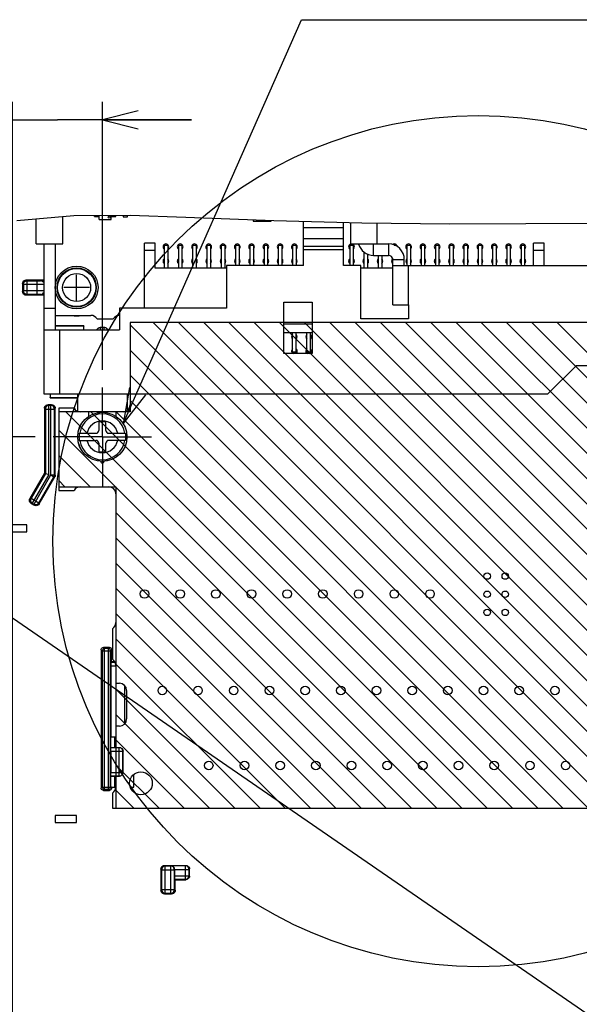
# Model space of a CAD drawing. Extents: x 30 to 410, y 34 to 287.
# Tile 60 of 66: x 266 to 298, y 197 to 252. Entities that reach past the tile are written whole.
import ezdxf

# ---------------------------------------------------------------- set-up
doc = ezdxf.new("R2010")
doc.units = 0
doc.header["$LTSCALE"] = 23.1
doc.linetypes.add('CENTER', pattern=[0.6, 0.375, -0.075, 0.075, -0.075])
doc.layers.get('0').update_dxf_attribs({"linetype": 'CONTINUOUS'})
for name, color, linetype in [('ALL_AXIS', 7, 'CONTINUOUS'), ('ALL_CURVE', 7, 'CONTINUOUS'), ('ALL_DIM', 7, 'CONTINUOUS'), ('ALL_FEATURES', 7, 'CONTINUOUS'), ('ALL_NOTE', 7, 'CONTINUOUS')]:
    doc.layers.add(name, color=color, linetype=linetype)
doc.dimstyles.get("Standard").update_dxf_attribs({"dimtxt": 2.5, "dimasz": 2.5, "dimexe": 1.25, "dimexo": 0.625, "dimtad": 1, "dimcen": 2.5, "dimazin": 3, "dimtfac": 1, "dimtmove": 0, "dimatfit": 3})

# ---------------------------------------------------------------- blocks, each defined once
blk = doc.blocks.new('_OPEN')
at = {"color": 0, "linetype": 'BYBLOCK'}
for p, q in [((0, 0), (-1, 0.25)), ((-1, -0.25), (0, 0)), ((-1, 0), (0, 0))]:
    blk.add_line(p, q, dxfattribs=at)
blk = doc.blocks.new('_DOT')
at = {"color": 0, "linetype": 'BYBLOCK'}
blk.add_line((-0.25, 0), (-1, 0), dxfattribs=at)
at = {"color": 0, "linetype": 'BYBLOCK', "const_width": 0.25}
blk.add_lwpolyline([(-0.125, 0, 1), (0.125, 0, 1)], format="xyb", close=True, dxfattribs=at)
blk = doc.blocks.new('*D27')
at = {"layer": 'ALL_DIM', "color": 2, "linetype": 'CONTINUOUS'}
for p, q in [((242.085, 187.554), (242.085, 199.679)), ((242.085, 199.679), (242.085, 183.856)), ((276.689, 187.554), (241.085, 187.554)), ((279.413, 186.108), (276.689, 187.554)), ((281.855, 186.108), (279.413, 186.108)), ((242.085, 179.907), (242.085, 183.856)), ((277.246, 180.157), (241.085, 180.157)), ((242.085, 180.157), (242.085, 179.907)), ((280.023, 179.188), (277.246, 180.157)), ((283.236, 179.188), (280.023, 179.188))]:
    blk.add_line(p, q, dxfattribs=at)
at = {"layer": 'ALL_DIM', "color": 2, "linetype": 'CONTINUOUS', "xscale": 2, "yscale": 2, "zscale": 2}
for name, p, rotation in [('_OPEN', (242.085, 187.554), 270), ('_DOT', (242.085, 180.157), 90)]:
    blk.add_blockref(name, p, dxfattribs=dict(at, rotation=rotation))
blk = doc.blocks.new('*D28')
at = {"layer": 'ALL_DIM', "color": 2, "linetype": 'CONTINUOUS'}
for p, q in [((266.085, 173.74), (266.085, 247.094)), ((271.125, 232.1), (271.125, 247.094)), ((266.085, 246.094), (252.865, 246.094)), ((252.865, 246.094), (268.605, 246.094)), ((276.125, 246.094), (268.605, 246.094)), ((271.125, 246.094), (276.125, 246.094))]:
    blk.add_line(p, q, dxfattribs=at)
at = {"layer": 'ALL_DIM', "color": 2, "linetype": 'CONTINUOUS', "xscale": 2, "yscale": 2, "zscale": 2}
blk.add_blockref('_OPEN', (266.085, 246.094), dxfattribs=at)
at = {"layer": 'ALL_DIM', "color": 2, "linetype": 'CONTINUOUS', "xscale": 2, "yscale": 2, "zscale": 2, "rotation": 180}
blk.add_blockref('_OPEN', (271.125, 246.094), dxfattribs=at)
blk = doc.blocks.new('*D29')
at = {"layer": 'ALL_DIM', "color": 2, "linetype": 'CONTINUOUS'}
for p, q in [((267.365, 228.34), (235.085, 228.34)), ((236.085, 228.34), (236.085, 198.94)), ((236.085, 169.54), (236.085, 198.94)), ((261.885, 169.54), (235.085, 169.54))]:
    blk.add_line(p, q, dxfattribs=at)
at = {"layer": 'ALL_DIM', "color": 2, "linetype": 'CONTINUOUS', "xscale": 2, "yscale": 2, "zscale": 2}
for p, rotation in [((236.085, 228.34), 90), ((236.085, 169.54), 270)]:
    blk.add_blockref('_OPEN', p, dxfattribs=dict(at, rotation=rotation))
blk = doc.blocks.new('*D30')
at = {"layer": 'ALL_DIM', "color": 2, "linetype": 'CONTINUOUS'}
for p, q in [((248.085, 186.012), (248.085, 200.349)), ((248.085, 200.349), (248.085, 182.576)), ((274.855, 186.012), (247.085, 186.012)), ((248.085, 178.89), (248.085, 182.576)), ((260.575, 179.14), (247.085, 179.14)), ((248.085, 179.14), (248.085, 178.89))]:
    blk.add_line(p, q, dxfattribs=at)
at = {"layer": 'ALL_DIM', "color": 2, "linetype": 'CONTINUOUS', "xscale": 2, "yscale": 2, "zscale": 2}
for name, p, rotation in [('_OPEN', (248.085, 186.012), 270), ('_DOT', (248.085, 179.14), 90)]:
    blk.add_blockref(name, p, dxfattribs=dict(at, rotation=rotation))

msp = doc.modelspace()

# ---------------------------------------------------------------- linework, layer by layer
at = {"color": 7, "linetype": 'CONTINUOUS'}
for p, q in [((266.328, 240.45), (269.528, 240.743)), ((269.528, 240.743), (272.675, 240.757)), ((272.285, 240.756), (272.285, 240.66)), ((272.285, 240.66), (272.525, 240.66)), ((272.525, 240.66), (272.525, 240.757)), ((272.675, 240.757), (275.808, 240.64)), ((275.808, 240.64), (280.728, 240.453)), ((279.577, 240.496), (279.577, 240.416)), ((279.577, 240.416), (280.593, 240.416)), ((280.593, 240.416), (280.593, 240.458)), ((280.728, 240.453), (285.669, 240.32)), ((285.669, 240.32), (290.595, 240.261)), ((290.595, 240.261), (300.1, 240.303)), ((272.685, 234.74), (272.685, 229.74)), ((310.885, 234.74), (272.685, 234.74)), ((268.685, 229.74), (268.685, 225.54)), ((272.685, 229.74), (268.685, 229.74)), ((268.685, 225.54), (271.885, 225.54)), ((271.885, 225.54), (271.885, 207.54)), ((271.885, 207.54), (313.085, 207.54))]:
    msp.add_line(p, q, dxfattribs=at)
at = {"color": 2, "linetype": 'CONTINUOUS'}
for p, q in [((272.685, 234.614), (299.76, 207.54)), ((273.974, 234.74), (301.174, 207.54)), ((275.388, 234.74), (302.588, 207.54)), ((276.802, 234.74), (304.002, 207.54)), ((278.217, 234.74), (305.417, 207.54)), ((279.631, 234.74), (306.831, 207.54)), ((281.045, 234.74), (308.245, 207.54)), ((282.459, 234.74), (309.659, 207.54)), ((283.874, 234.74), (311.074, 207.54)), ((285.288, 234.74), (312.488, 207.54)), ((286.702, 234.74), (313.085, 208.356)), ((288.116, 234.74), (313.085, 209.77)), ((289.53, 234.74), (313.085, 211.185)), ((290.945, 234.74), (313.085, 212.599)), ((292.359, 234.74), (313.085, 214.013)), ((293.773, 234.74), (313.085, 215.427)), ((295.187, 234.74), (313.085, 216.842)), ((296.601, 234.74), (313.085, 218.256)), ((272.685, 233.2), (298.346, 207.54)), ((272.685, 231.786), (296.931, 207.54)), ((272.685, 230.371), (295.517, 207.54)), ((269.075, 229.74), (291.275, 207.54)), ((270.489, 229.74), (292.689, 207.54)), ((271.903, 229.74), (294.103, 207.54)), ((268.685, 228.715), (271.86, 225.54)), ((268.685, 227.3), (270.446, 225.54)), ((268.685, 225.886), (269.032, 225.54)), ((271.885, 225.515), (289.86, 207.54)), ((271.885, 224.1), (288.446, 207.54)), ((271.885, 222.686), (287.032, 207.54)), ((271.885, 221.272), (285.618, 207.54)), ((271.885, 219.858), (284.203, 207.54)), ((271.885, 218.444), (282.789, 207.54)), ((271.885, 217.029), (281.375, 207.54)), ((271.885, 215.615), (279.961, 207.54)), ((271.885, 214.201), (278.547, 207.54)), ((271.885, 212.787), (277.132, 207.54)), ((271.885, 211.372), (275.718, 207.54)), ((271.885, 209.958), (274.304, 207.54)), ((271.885, 208.544), (272.89, 207.54))]:
    msp.add_line(p, q, dxfattribs=at)
msp.add_circle((292.188, 222.5), 23.833, dxfattribs=at)
at = {"layer": 'ALL_AXIS', "color": 7, "linetype": 'CONTINUOUS'}
for p, q in [((268.485, 235.14), (270.485, 235.14)), ((270.832, 234.94), (271.739, 234.94)), ((272.685, 230.74), (272.685, 230.14)), ((268.685, 229.94), (268.685, 225.34)), ((269.539, 229.94), (268.685, 229.94)), ((270.365, 229.74), (269.885, 229.74)), ((270.365, 229.471), (270.365, 229.74)), ((271.885, 229.74), (271.885, 229.471)), ((272.285, 229.74), (271.885, 229.74)), ((269.885, 225.54), (271.485, 225.54)), ((268.685, 225.34), (269.539, 225.34)), ((271.885, 225.14), (271.885, 217.94)), ((271.685, 217.593), (271.685, 215.886)), ((271.885, 215.54), (271.885, 214.54)), ((271.885, 214.54), (272.085, 214.54)), ((272.485, 214.14), (272.485, 212.54)), ((271.885, 212.14), (271.885, 210.94)), ((272.085, 212.14), (271.885, 212.14)), ((271.885, 209.34), (271.885, 208.74)), ((271.685, 208.393), (271.685, 207.54)), ((271.685, 207.54), (299.285, 207.54))]:
    msp.add_line(p, q, dxfattribs=at)
at = {"layer": 'ALL_AXIS', "color": 7, "linetype": 'CENTER'}
for q in [(271.125, 231.1), (268.365, 228.34), (271.125, 225.58), (273.885, 228.34)]:
    msp.add_line((271.125, 228.34), q, dxfattribs=at)
at = {"layer": 'ALL_AXIS', "color": 7, "linetype": 'CONTINUOUS'}
for centre, radius in [((269.685, 236.7), 1.2), ((269.685, 236.7), 1.1), ((292.685, 220.54), 0.18), ((293.701, 220.54), 0.18), ((273.485, 219.54), 0.24), ((275.485, 219.54), 0.24), ((277.485, 219.54), 0.24), ((279.485, 219.54), 0.24), ((281.485, 219.54), 0.24), ((283.485, 219.54), 0.24), ((285.485, 219.54), 0.24), ((287.485, 219.54), 0.24), ((289.485, 219.54), 0.24), ((292.685, 219.524), 0.18), ((293.701, 219.524), 0.18), ((292.685, 218.508), 0.18), ((293.701, 218.508), 0.18), ((274.485, 214.14), 0.24), ((276.485, 214.14), 0.24), ((278.485, 214.14), 0.24), ((280.485, 214.14), 0.24), ((282.485, 214.14), 0.24), ((284.485, 214.14), 0.24), ((286.485, 214.14), 0.24), ((288.485, 214.14), 0.24), ((290.485, 214.14), 0.24), ((292.485, 214.14), 0.24), ((294.485, 214.14), 0.24), ((296.485, 214.14), 0.24), ((277.085, 209.94), 0.24), ((279.085, 209.94), 0.24), ((281.085, 209.94), 0.24), ((283.085, 209.94), 0.24), ((285.085, 209.94), 0.24), ((287.085, 209.94), 0.24), ((289.085, 209.94), 0.24), ((291.085, 209.94), 0.24), ((293.085, 209.94), 0.24), ((295.085, 209.94), 0.24), ((297.085, 209.94), 0.24), ((273.285, 208.94), 0.64)]:
    msp.add_circle(centre, radius, dxfattribs=at)
at = {"layer": 'ALL_AXIS', "color": 9, "linetype": 'CONTINUOUS'}
for radius in [1.07, 0.784]:
    msp.add_circle((269.685, 236.7), radius, dxfattribs=at)
at = {"layer": 'ALL_AXIS', "color": 7, "linetype": 'CONTINUOUS'}
for centre, radius, start, end in [((274.685, 238.98), 0.16, 309.0003, 230.9997), ((275.485, 238.98), 0.16, 309.0003, 230.9997), ((276.285, 238.98), 0.16, 309.0003, 230.9997), ((277.085, 238.98), 0.16, 309.0003, 230.9997), ((277.885, 238.98), 0.16, 309.0003, 230.9997), ((278.685, 238.98), 0.16, 309.0003, 230.9997), ((279.485, 238.98), 0.16, 309.0003, 230.9997), ((280.285, 238.98), 0.16, 309.0003, 230.9997), ((281.085, 238.98), 0.16, 309.0003, 230.9997), ((281.885, 238.98), 0.16, 309.0003, 230.9997), ((285.085, 238.98), 0.16, 108, 230.9997), ((285.085, 238.98), 0.16, 309.0003, 72), ((287.485, 238.98), 0.16, 4.6074, 126.7616), ((288.285, 238.98), 0.16, 309.0003, 230.9997), ((289.085, 238.98), 0.16, 309.0003, 230.9997), ((289.885, 238.98), 0.16, 309.0003, 230.9997), ((290.685, 238.98), 0.16, 309.0003, 230.9997), ((291.485, 238.98), 0.16, 309.0003, 230.9997), ((292.285, 238.98), 0.16, 309.0003, 230.9997), ((293.085, 238.98), 0.16, 309.0003, 230.9997), ((293.885, 238.98), 0.16, 309.0003, 230.9997), ((294.685, 238.98), 0.16, 309.0003, 230.9997), ((274.685, 238.18), 0.16, 129.0003, 230.9997), ((274.685, 238.18), 0.16, 309.0003, 50.9997), ((275.485, 238.18), 0.16, 129.0003, 230.9997), ((275.485, 238.18), 0.16, 309.0003, 50.9997), ((276.285, 238.18), 0.16, 129.0003, 230.9997), ((276.285, 238.18), 0.16, 309.0003, 50.9997), ((277.085, 238.18), 0.16, 129.0003, 230.9997), ((277.085, 238.18), 0.16, 309.0003, 50.9997), ((277.885, 238.18), 0.16, 129.0003, 230.9997), ((277.885, 238.18), 0.16, 309.0003, 50.9997), ((278.685, 238.18), 0.16, 129.0003, 230.9997), ((278.685, 238.18), 0.16, 309.0003, 50.9997), ((279.485, 238.18), 0.16, 129.0003, 230.9997), ((279.485, 238.18), 0.16, 309.0003, 50.9997), ((280.285, 238.18), 0.16, 129.0003, 230.9997), ((280.285, 238.18), 0.16, 309.0003, 50.9997), ((281.085, 238.18), 0.16, 129.0003, 230.9997), ((281.085, 238.18), 0.16, 309.0003, 50.9997), ((281.885, 238.18), 0.16, 129.0003, 230.9997), ((281.885, 238.18), 0.16, 309.0003, 50.9997), ((285.085, 238.18), 0.16, 129.0003, 230.9997), ((285.085, 238.18), 0.16, 309.0003, 50.9997), ((285.885, 238.18), 0.16, 129.0003, 230.9997), ((285.885, 238.18), 0.16, 309.0003, 50.9997), ((286.685, 238.18), 0.16, 129.0003, 230.9997), ((286.685, 238.18), 0.16, 309.0003, 50.9997), ((287.485, 238.18), 0.16, 129.0003, 230.9997), ((288.285, 238.18), 0.16, 129.0003, 230.9997), ((288.285, 238.18), 0.16, 309.0003, 50.9997), ((289.085, 238.18), 0.16, 129.0003, 230.9997), ((289.085, 238.18), 0.16, 309.0003, 50.9997), ((289.885, 238.18), 0.16, 129.0003, 230.9997), ((289.885, 238.18), 0.16, 309.0003, 50.9997), ((290.685, 238.18), 0.16, 129.0003, 230.9997), ((290.685, 238.18), 0.16, 309.0003, 50.9997), ((291.485, 238.18), 0.16, 129.0003, 230.9997), ((291.485, 238.18), 0.16, 309.0003, 50.9997), ((292.285, 238.18), 0.16, 129.0003, 230.9997), ((292.285, 238.18), 0.16, 309.0003, 50.9997), ((293.085, 238.18), 0.16, 129.0003, 230.9997), ((293.085, 238.18), 0.16, 309.0003, 50.9997), ((293.885, 238.18), 0.16, 129.0003, 230.9997), ((293.885, 238.18), 0.16, 309.0003, 50.9997), ((294.685, 238.18), 0.16, 129.0003, 230.9997), ((294.685, 238.18), 0.16, 309.0003, 50.9997), ((270.485, 234.74), 0.4, 30, 90), ((272.085, 234.74), 0.4, 90, 150), ((281.885, 233.94), 0.16, 128.8371, 231.1629), ((281.885, 233.94), 0.16, 308.8371, 51.1629), ((282.685, 233.94), 0.16, 128.8371, 231.1629), ((282.685, 233.94), 0.16, 308.8371, 51.1629), ((281.885, 233.14), 0.16, 128.8371, 242.5735), ((281.885, 233.14), 0.16, 297.4265, 51.1629), ((282.685, 233.14), 0.16, 128.8371, 242.5735), ((282.685, 233.14), 0.16, 297.4265, 51.1629), ((269.885, 230.14), 0.4, 210, 270), ((272.285, 230.14), 0.4, 270, 0), ((271.125, 226.94), 0.08, 157.5, 22.5), ((269.885, 225.14), 0.4, 90, 150), ((271.485, 225.14), 0.4, 360, 90), ((271.485, 217.94), 0.4, 300, 0), ((271.485, 215.54), 0.4, 360, 60), ((272.085, 214.14), 0.4, 360, 90), ((272.085, 212.54), 0.4, 270, 0), ((271.485, 208.74), 0.4, 300, 0)]:
    msp.add_arc(centre, radius, start, end, dxfattribs=at)
at = {"layer": 'ALL_CURVE', "color": 40, "linetype": 'CONTINUOUS'}
for p, q in [((269.685, 235.98), (269.685, 237.42)), ((270.405, 236.7), (268.965, 236.7))]:
    msp.add_line(p, q, dxfattribs=at)
at = {"layer": 'ALL_CURVE', "color": 4, "linetype": 'CONTINUOUS'}
msp.add_circle((271.505, 240.64), 0.06, dxfattribs=at)
at = {"layer": 'ALL_FEATURES', "color": 7, "linetype": 'CONTINUOUS'}
for p, q in [((267.425, 239.14), (267.425, 240.551)), ((268.905, 239.14), (268.905, 240.686)), ((270.685, 240.68), (270.685, 240.748)), ((270.685, 240.68), (270.945, 240.68)), ((270.821, 240.68), (270.821, 240.749)), ((270.945, 240.52), (270.945, 240.749)), ((270.945, 240.52), (271.625, 240.52)), ((271.625, 240.52), (271.625, 240.753)), ((271.625, 240.68), (271.885, 240.68)), ((271.749, 240.68), (271.749, 240.753)), ((271.885, 240.68), (271.885, 240.754)), ((285.025, 240.338), (285.025, 239.14)), ((286.505, 240.31), (286.505, 239.14)), ((267.425, 239.14), (268.905, 239.14)), ((268.485, 239.14), (268.485, 234.34)), ((273.485, 235.54), (273.485, 239.18)), ((274.085, 239.18), (273.485, 239.18)), ((274.085, 238.78), (273.485, 238.78)), ((274.085, 237.78), (274.085, 239.18)), ((274.585, 239.08), (274.585, 237.78)), ((274.585, 239.08), (274.785, 239.08)), ((274.785, 239.08), (274.785, 237.78)), ((275.385, 239.08), (275.385, 237.78)), ((275.385, 239.08), (275.585, 239.08)), ((275.585, 239.08), (275.585, 237.78)), ((276.185, 239.08), (276.185, 237.78)), ((276.185, 239.08), (276.385, 239.08)), ((276.385, 239.08), (276.385, 237.78)), ((276.985, 239.08), (276.985, 237.78)), ((276.985, 239.08), (277.185, 239.08)), ((277.185, 239.08), (277.185, 237.78)), ((277.785, 239.08), (277.785, 237.78)), ((277.785, 239.08), (277.985, 239.08)), ((277.985, 239.08), (277.985, 237.78)), ((278.585, 239.08), (278.585, 237.94)), ((278.585, 239.08), (278.785, 239.08)), ((278.785, 239.08), (278.785, 237.94)), ((279.385, 239.08), (279.385, 237.94)), ((279.385, 239.08), (279.585, 239.08)), ((279.585, 239.08), (279.585, 237.94)), ((280.185, 239.08), (280.185, 237.94)), ((280.185, 239.08), (280.385, 239.08)), ((280.385, 239.08), (280.385, 237.94)), ((280.985, 239.08), (280.985, 237.94)), ((280.985, 239.08), (281.185, 239.08)), ((281.185, 239.08), (281.185, 237.94)), ((281.785, 239.08), (281.785, 237.94)), ((281.785, 239.08), (281.985, 239.08)), ((281.985, 239.08), (281.985, 237.94)), ((284.985, 239.08), (284.985, 237.94)), ((284.985, 239.08), (285.185, 239.08)), ((285.025, 239.14), (287.165, 239.14)), ((285.185, 239.08), (285.185, 237.94)), ((287.47, 239.08), (287.585, 239.08)), ((287.585, 239.08), (287.585, 239.028)), ((288.185, 239.08), (288.185, 237.94)), ((288.185, 239.08), (288.385, 239.08)), ((288.385, 239.08), (288.385, 237.94)), ((288.985, 239.08), (288.985, 237.94)), ((288.985, 239.08), (289.185, 239.08)), ((289.185, 239.08), (289.185, 237.94)), ((289.785, 239.08), (289.785, 237.94)), ((289.785, 239.08), (289.985, 239.08)), ((289.985, 239.08), (289.985, 237.94)), ((290.585, 239.08), (290.585, 237.94)), ((290.585, 239.08), (290.785, 239.08)), ((290.785, 239.08), (290.785, 237.94)), ((291.385, 239.08), (291.385, 237.94)), ((291.385, 239.08), (291.585, 239.08)), ((291.585, 239.08), (291.585, 237.94)), ((292.185, 239.08), (292.185, 237.94)), ((292.185, 239.08), (292.385, 239.08)), ((292.385, 239.08), (292.385, 237.94)), ((292.985, 239.08), (292.985, 237.94)), ((292.985, 239.08), (293.185, 239.08)), ((293.185, 239.08), (293.185, 237.94)), ((293.785, 239.08), (293.785, 237.94)), ((293.785, 239.08), (293.985, 239.08)), ((293.985, 239.08), (293.985, 237.94)), ((294.585, 239.08), (294.585, 237.94)), ((294.585, 239.08), (294.785, 239.08)), ((294.785, 239.08), (294.785, 237.94)), ((295.285, 237.94), (295.285, 239.18)), ((295.885, 239.18), (295.285, 239.18)), ((295.885, 238.78), (295.285, 238.78)), ((295.885, 237.94), (295.885, 239.18)), ((285.785, 238.686), (285.785, 237.78)), ((285.985, 238.572), (285.985, 237.78)), ((286.585, 238.5), (286.585, 237.78)), ((286.785, 238.5), (286.785, 237.78)), ((287.385, 238.353), (287.385, 237.78)), ((288.045, 237.94), (288.045, 238.26)), ((278.085, 237.78), (274.085, 237.78)), ((287.405, 237.78), (285.605, 237.78)), ((266.857, 237.128), (267.845, 237.128)), ((266.657, 236.928), (266.657, 236.472)), ((267.845, 236.272), (266.857, 236.272)), ((267.845, 235.54), (268.485, 235.54)), ((270.095, 234.549), (268.485, 234.549)), ((270.085, 234.54), (268.485, 234.54)), ((270.095, 234.549), (270.085, 234.54)), ((270.085, 234.34), (270.085, 234.54)), ((270.095, 234.34), (270.095, 234.549)), ((271.237, 234.471), (271.014, 234.471)), ((281.285, 234.66), (282.885, 234.66)), ((281.285, 234.18), (282.885, 234.18)), ((281.785, 233.09), (281.785, 234.18)), ((281.985, 233.09), (281.985, 234.18)), ((282.585, 233.09), (282.585, 234.18)), ((282.785, 233.09), (282.785, 234.18)), ((281.985, 233.09), (281.785, 233.09)), ((282.785, 233.09), (282.585, 233.09)), ((268.196, 230.74), (268.196, 230.53)), ((268.196, 230.53), (268.205, 230.54)), ((268.196, 230.53), (269.725, 230.53)), ((268.205, 230.74), (268.205, 230.54)), ((268.205, 230.54), (269.725, 230.54)), ((269.725, 230.74), (269.725, 229.777)), ((272.525, 229.824), (272.525, 230.74)), ((267.885, 229.94), (267.885, 226.3)), ((268.285, 230.14), (268.085, 230.14)), ((268.485, 226.193), (268.485, 229.94)), ((270.925, 229.18), (270.925, 228.7)), ((271.325, 229.18), (270.925, 229.18)), ((271.325, 228.7), (271.325, 229.18)), ((269.829, 228.54), (270.765, 228.54)), ((271.485, 228.54), (272.422, 228.54)), ((269.829, 228.14), (270.765, 228.14)), ((270.925, 227.98), (270.925, 227.5)), ((271.325, 227.5), (271.325, 227.98)), ((272.422, 228.14), (271.485, 228.14)), ((270.925, 227.5), (271.325, 227.5)), ((267.885, 226.3), (267.066, 224.881)), ((267.585, 224.581), (268.459, 226.093)), ((267.885, 226.3), (268.131, 226.235)), ((267.139, 224.608), (267.312, 224.508)), ((266.885, 223.42), (265.685, 223.42)), ((266.885, 223.02), (266.885, 223.42)), ((266.085, 223.02), (266.885, 223.02)), ((271.062, 216.42), (271.062, 208.66)), ((271.527, 216.54), (271.182, 216.54)), ((271.647, 215.74), (271.647, 216.42)), ((271.647, 215.74), (271.623, 215.715)), ((271.832, 215.74), (271.647, 215.74)), ((271.619, 211.54), (271.619, 215.515)), ((271.619, 211.54), (271.605, 211.526)), ((271.605, 210.94), (271.605, 211.526)), ((271.619, 211.54), (271.885, 211.54)), ((271.825, 210.94), (271.825, 211.54)), ((271.591, 210.729), (271.591, 209.55)), ((271.605, 210.94), (271.595, 210.929)), ((271.605, 210.94), (272.085, 210.94)), ((272.285, 209.54), (272.285, 210.74)), ((271.595, 209.35), (271.605, 209.34)), ((271.605, 208.754), (271.605, 209.34)), ((271.605, 209.34), (272.085, 209.34)), ((271.825, 208.712), (271.825, 209.34)), ((272.885, 208.712), (272.885, 209.439)), ((271.182, 208.54), (271.527, 208.54)), ((271.647, 208.712), (271.605, 208.754)), ((271.647, 208.66), (271.647, 208.712)), ((271.647, 208.712), (271.885, 208.712)), ((272.691, 208.712), (272.885, 208.712)), ((268.485, 207.14), (268.485, 206.74)), ((269.685, 207.14), (268.485, 207.14)), ((269.685, 206.74), (269.685, 207.14)), ((268.485, 206.74), (269.685, 206.74)), ((274.405, 204.14), (274.405, 202.94)), ((274.605, 204.34), (275.805, 204.34)), ((275.177, 204.112), (275.177, 203.764)), ((276.005, 203.74), (276.005, 204.14)), ((275.205, 203.54), (275.181, 203.564)), ((275.205, 202.94), (275.205, 203.54)), ((275.205, 203.54), (275.805, 203.54)), ((274.605, 202.74), (275.005, 202.74))]:
    msp.add_line(p, q, dxfattribs=at)
at = {"layer": 'ALL_FEATURES', "color": 3, "linetype": 'CONTINUOUS'}
for p, q in [((282.405, 237.94), (282.405, 240.408)), ((284.645, 237.94), (284.645, 240.348)), ((267.845, 239.14), (267.845, 230.74)), ((286.325, 238.5), (287.165, 238.5)), ((287.405, 235.74), (287.405, 238.26)), ((278.085, 237.94), (278.085, 235.54)), ((282.405, 237.94), (278.085, 237.94)), ((285.605, 237.94), (284.645, 237.94)), ((285.605, 234.94), (285.605, 237.94)), ((287.405, 237.94), (300.005, 237.94)), ((272.085, 235.54), (272.085, 234.34)), ((278.085, 235.54), (272.085, 235.54)), ((281.285, 233), (281.285, 235.88)), ((281.285, 235.88), (282.885, 235.88)), ((282.885, 235.88), (282.885, 233)), ((287.405, 235.74), (288.285, 235.74)), ((288.285, 235.74), (288.285, 234.94)), ((288.285, 234.94), (285.605, 234.94)), ((267.845, 234.34), (272.085, 234.34)), ((282.885, 233), (281.285, 233)), ((296.085, 230.74), (297.685, 232.34)), ((297.685, 232.34), (303.285, 232.34)), ((267.845, 230.74), (296.085, 230.74))]:
    msp.add_line(p, q, dxfattribs=at)
at = {"layer": 'ALL_FEATURES', "color": 9, "linetype": 'CONTINUOUS'}
for p, q in [((282.405, 240.064), (284.645, 240.064)), ((282.405, 239.442), (284.645, 239.442)), ((282.405, 239.01), (284.645, 239.01)), ((282.405, 238.84), (284.645, 238.84)), ((286.325, 238.5), (286.325, 239.14)), ((287.165, 239.14), (287.165, 238.5)), ((288.045, 238.26), (287.405, 238.26)), ((288.285, 235.74), (288.285, 237.94)), ((266.903, 237.082), (266.857, 237.128)), ((266.703, 236.882), (266.657, 236.928)), ((266.703, 236.882), (266.703, 236.517)), ((266.703, 236.882), (267.471, 236.882)), ((266.903, 236.317), (266.903, 237.082)), ((266.903, 237.082), (267.471, 237.082)), ((267.471, 236.317), (267.471, 237.082)), ((267.671, 237.086), (267.687, 237.102)), ((267.687, 237.102), (267.845, 237.102)), ((266.703, 236.517), (266.657, 236.472)), ((267.471, 236.517), (266.703, 236.517)), ((266.903, 236.317), (266.857, 236.272)), ((267.471, 236.317), (266.903, 236.317)), ((267.687, 236.298), (267.671, 236.314)), ((267.845, 236.298), (267.687, 236.298)), ((271.024, 234.461), (271.014, 234.471)), ((271.024, 234.341), (271.024, 234.461)), ((271.227, 234.461), (271.024, 234.461)), ((271.227, 234.461), (271.237, 234.471)), ((271.227, 234.341), (271.227, 234.461)), ((268.725, 234.34), (268.725, 230.74)), ((267.931, 229.894), (267.885, 229.94)), ((268.131, 230.094), (268.085, 230.14)), ((268.131, 226.235), (268.131, 230.094)), ((268.24, 230.094), (268.131, 230.094)), ((268.24, 230.094), (268.285, 230.14)), ((268.24, 226.205), (268.24, 230.094)), ((268.44, 229.894), (268.485, 229.94)), ((267.931, 229.894), (267.931, 226.288)), ((267.931, 229.894), (268.44, 229.894)), ((268.44, 226.205), (268.44, 229.894)), ((267.931, 226.288), (267.128, 224.897)), ((268.131, 226.235), (267.201, 224.624)), ((267.296, 224.57), (268.24, 226.205)), ((267.569, 224.643), (268.413, 226.105)), ((268.24, 226.205), (268.413, 226.105)), ((268.24, 226.205), (268.44, 226.205)), ((268.413, 226.105), (268.459, 226.093)), ((268.44, 226.205), (268.485, 226.193)), ((267.128, 224.897), (267.066, 224.881)), ((267.128, 224.897), (267.569, 224.643)), ((267.201, 224.624), (267.139, 224.608)), ((267.201, 224.624), (267.296, 224.57)), ((267.296, 224.57), (267.312, 224.508)), ((267.569, 224.643), (267.585, 224.581)), ((271.123, 216.359), (271.062, 216.42)), ((271.123, 216.359), (271.123, 208.72)), ((271.123, 216.359), (271.586, 216.359)), ((271.243, 216.479), (271.182, 216.54)), ((271.243, 208.6), (271.243, 216.479)), ((271.466, 216.479), (271.243, 216.479)), ((271.466, 216.479), (271.527, 216.54)), ((271.466, 208.6), (271.466, 216.479)), ((271.586, 216.359), (271.647, 216.42)), ((271.586, 208.72), (271.586, 216.359)), ((271.623, 215.715), (271.842, 215.715)), ((271.619, 215.515), (271.885, 215.515)), ((272.381, 212.273), (272.381, 214.406)), ((271.591, 210.729), (272.275, 210.729)), ((272.075, 210.929), (271.595, 210.929)), ((272.085, 210.94), (272.075, 210.929)), ((272.075, 209.35), (272.075, 210.929)), ((272.285, 210.74), (272.275, 210.729)), ((272.275, 209.55), (272.275, 210.729)), ((271.591, 209.55), (272.275, 209.55)), ((272.275, 209.55), (272.285, 209.54)), ((271.595, 209.35), (272.075, 209.35)), ((272.075, 209.35), (272.085, 209.34)), ((271.123, 208.72), (271.062, 208.66)), ((271.123, 208.72), (271.586, 208.72)), ((271.243, 208.6), (271.182, 208.54)), ((271.243, 208.6), (271.466, 208.6)), ((271.466, 208.6), (271.527, 208.54)), ((271.586, 208.72), (271.647, 208.66)), ((274.448, 204.097), (274.405, 204.14)), ((274.448, 204.097), (274.448, 202.982)), ((274.448, 204.097), (275.163, 204.097)), ((274.648, 204.297), (274.605, 204.34)), ((274.648, 202.782), (274.648, 204.297)), ((274.963, 204.297), (274.648, 204.297)), ((274.963, 204.297), (274.981, 204.315)), ((274.963, 202.782), (274.963, 204.297)), ((275.781, 204.315), (274.981, 204.315)), ((275.163, 204.097), (275.177, 204.112)), ((275.163, 202.982), (275.163, 204.097)), ((275.177, 204.115), (275.981, 204.115)), ((275.781, 204.315), (275.805, 204.34)), ((275.781, 203.564), (275.781, 204.315)), ((275.981, 204.115), (276.005, 204.14)), ((275.981, 203.764), (275.981, 204.115)), ((275.177, 203.764), (275.981, 203.764)), ((275.181, 203.564), (275.781, 203.564)), ((275.781, 203.564), (275.805, 203.54)), ((275.981, 203.764), (276.005, 203.74)), ((274.448, 202.982), (274.405, 202.94)), ((274.448, 202.982), (275.163, 202.982)), ((275.163, 202.982), (275.205, 202.94)), ((274.648, 202.782), (274.605, 202.74)), ((274.648, 202.782), (274.963, 202.782)), ((274.963, 202.782), (275.005, 202.74))]:
    msp.add_line(p, q, dxfattribs=at)
at = {"layer": 'ALL_FEATURES', "color": 7, "linetype": 'CONTINUOUS'}
for points in [[(266.657, 236.928), (266.664, 236.979), (266.684, 237.028), (266.716, 237.069), (266.757, 237.101), (266.806, 237.121), (266.857, 237.128)], [(267.687, 237.102), (267.731, 237.096), (267.769, 237.083), (267.802, 237.063), (267.83, 237.038), (267.845, 237.019)], [(266.857, 236.272), (266.806, 236.278), (266.757, 236.298), (266.716, 236.33), (266.684, 236.372), (266.664, 236.42), (266.657, 236.472)], [(267.845, 236.38), (267.83, 236.361), (267.802, 236.336), (267.769, 236.317), (267.731, 236.303), (267.687, 236.298)], [(270.827, 234.34), (270.84, 234.371), (270.872, 234.412), (270.914, 234.444), (270.962, 234.464), (271.014, 234.471)], [(271.237, 234.471), (271.289, 234.464), (271.337, 234.444), (271.378, 234.412), (271.41, 234.371), (271.423, 234.34)], [(267.885, 229.94), (267.892, 229.991), (267.912, 230.04), (267.944, 230.081), (267.985, 230.113), (268.034, 230.133), (268.085, 230.14)], [(268.285, 230.14), (268.337, 230.133), (268.385, 230.113), (268.427, 230.081), (268.459, 230.04), (268.479, 229.991), (268.485, 229.94)], [(268.485, 226.193), (268.482, 226.158), (268.473, 226.125), (268.459, 226.093)], [(267.139, 224.608), (267.097, 224.639), (267.066, 224.681), (267.046, 224.729), (267.039, 224.781), (267.046, 224.832), (267.066, 224.881)], [(267.585, 224.581), (267.554, 224.539), (267.512, 224.508), (267.464, 224.488), (267.412, 224.481), (267.36, 224.488), (267.312, 224.508)], [(271.062, 216.42), (271.068, 216.457), (271.085, 216.49), (271.112, 216.517), (271.145, 216.534), (271.182, 216.54)], [(271.527, 216.54), (271.564, 216.534), (271.598, 216.517), (271.624, 216.49), (271.641, 216.457), (271.647, 216.42)], [(271.619, 215.515), (271.619, 215.566), (271.62, 215.614), (271.62, 215.655), (271.621, 215.687), (271.622, 215.708), (271.623, 215.715)], [(271.591, 210.729), (271.591, 210.78), (271.592, 210.828), (271.592, 210.869), (271.593, 210.901), (271.594, 210.922), (271.595, 210.929)], [(272.085, 210.94), (272.137, 210.933), (272.185, 210.913), (272.227, 210.881), (272.259, 210.84), (272.279, 210.791), (272.285, 210.74)], [(271.595, 209.35), (271.594, 209.358), (271.593, 209.378), (271.592, 209.41), (271.592, 209.451), (271.591, 209.499), (271.591, 209.55)], [(272.285, 209.54), (272.279, 209.488), (272.259, 209.44), (272.227, 209.398), (272.185, 209.366), (272.137, 209.346), (272.085, 209.34)], [(271.182, 208.54), (271.145, 208.545), (271.112, 208.563), (271.085, 208.589), (271.068, 208.623), (271.062, 208.66)], [(271.647, 208.66), (271.641, 208.623), (271.624, 208.589), (271.598, 208.563), (271.564, 208.545), (271.527, 208.54)], [(274.405, 204.14), (274.412, 204.191), (274.432, 204.24), (274.464, 204.281), (274.505, 204.313), (274.554, 204.333), (274.605, 204.34)], [(275.177, 204.115), (275.173, 204.154), (275.161, 204.193), (275.14, 204.229), (275.111, 204.262), (275.074, 204.289), (275.031, 204.308), (274.981, 204.315)], [(275.805, 204.34), (275.857, 204.333), (275.905, 204.313), (275.947, 204.281), (275.979, 204.24), (275.999, 204.191), (276.005, 204.14)], [(275.181, 203.564), (275.18, 203.572), (275.179, 203.592), (275.178, 203.624), (275.178, 203.665), (275.178, 203.713), (275.177, 203.764)], [(276.005, 203.74), (275.999, 203.688), (275.979, 203.64), (275.947, 203.598), (275.905, 203.566), (275.857, 203.546), (275.805, 203.54)], [(274.605, 202.74), (274.554, 202.746), (274.505, 202.766), (274.464, 202.798), (274.432, 202.84), (274.412, 202.888), (274.405, 202.94)], [(275.205, 202.94), (275.199, 202.888), (275.179, 202.84), (275.147, 202.798), (275.105, 202.766), (275.057, 202.746), (275.005, 202.74)]]:
    msp.add_lwpolyline(points, dxfattribs=at)
at = {"layer": 'ALL_FEATURES', "color": 9, "linetype": 'CONTINUOUS'}
for points in [[(266.703, 236.882), (266.705, 236.911), (266.711, 236.938), (266.721, 236.965), (266.735, 236.99), (266.752, 237.013), (266.772, 237.033), (266.795, 237.05), (266.82, 237.064), (266.846, 237.074), (266.874, 237.08), (266.903, 237.082)], [(267.471, 237.082), (267.515, 237.082), (267.557, 237.082), (267.595, 237.083), (267.626, 237.083), (267.65, 237.084), (267.666, 237.085), (267.671, 237.086)], [(267.471, 236.882), (267.559, 236.882), (267.643, 236.882), (267.718, 236.883), (267.781, 236.883), (267.829, 236.884), (267.845, 236.884)], [(267.671, 237.086), (267.733, 237.076), (267.789, 237.047), (267.833, 237.003), (267.845, 236.979)], [(266.903, 236.317), (266.874, 236.319), (266.846, 236.325), (266.82, 236.335), (266.795, 236.349), (266.772, 236.366), (266.752, 236.386), (266.735, 236.409), (266.721, 236.434), (266.711, 236.461), (266.705, 236.489), (266.703, 236.517)], [(267.845, 236.515), (267.83, 236.515), (267.782, 236.516), (267.719, 236.516), (267.644, 236.517), (267.56, 236.517), (267.471, 236.517)], [(267.671, 236.314), (267.666, 236.314), (267.65, 236.315), (267.627, 236.316), (267.595, 236.316), (267.558, 236.317), (267.516, 236.317), (267.471, 236.317)], [(267.671, 236.314), (267.733, 236.323), (267.789, 236.352), (267.833, 236.396), (267.845, 236.42)], [(271.024, 234.461), (270.996, 234.459), (270.969, 234.453), (270.941, 234.443), (270.914, 234.428), (270.889, 234.408), (270.867, 234.385), (270.849, 234.359), (270.841, 234.34)], [(271.41, 234.34), (271.409, 234.344), (271.394, 234.371), (271.374, 234.396), (271.351, 234.417), (271.325, 234.435), (271.296, 234.448), (271.264, 234.457), (271.227, 234.461)], [(268.131, 230.094), (268.079, 230.087), (268.031, 230.067), (267.989, 230.036), (267.958, 229.994), (267.938, 229.946), (267.931, 229.894)], [(268.44, 229.894), (268.433, 229.946), (268.413, 229.994), (268.381, 230.036), (268.34, 230.067), (268.292, 230.087), (268.24, 230.094)], [(268.413, 226.105), (268.428, 226.137), (268.437, 226.171), (268.44, 226.205)], [(267.128, 224.897), (267.108, 224.849), (267.101, 224.797), (267.108, 224.746), (267.128, 224.697), (267.16, 224.656), (267.201, 224.624)], [(267.296, 224.57), (267.344, 224.55), (267.395, 224.543), (267.447, 224.55), (267.495, 224.57), (267.537, 224.601), (267.569, 224.643)], [(271.243, 216.479), (271.206, 216.473), (271.173, 216.456), (271.146, 216.429), (271.129, 216.396), (271.123, 216.359)], [(271.586, 216.359), (271.581, 216.396), (271.564, 216.429), (271.537, 216.456), (271.504, 216.473), (271.466, 216.479)], [(272.275, 210.729), (272.268, 210.781), (272.248, 210.829), (272.216, 210.87), (272.175, 210.902), (272.127, 210.922), (272.075, 210.929)], [(272.075, 209.35), (272.127, 209.357), (272.175, 209.377), (272.216, 209.409), (272.248, 209.45), (272.268, 209.498), (272.275, 209.55)], [(271.123, 208.72), (271.129, 208.683), (271.146, 208.65), (271.173, 208.623), (271.206, 208.606), (271.243, 208.6)], [(271.466, 208.6), (271.504, 208.606), (271.537, 208.623), (271.564, 208.65), (271.581, 208.683), (271.586, 208.72)], [(274.648, 204.297), (274.596, 204.29), (274.548, 204.27), (274.507, 204.238), (274.475, 204.197), (274.455, 204.149), (274.448, 204.097)], [(275.163, 204.097), (275.156, 204.149), (275.136, 204.197), (275.104, 204.238), (275.063, 204.27), (275.014, 204.29), (274.963, 204.297)], [(275.981, 204.115), (275.974, 204.167), (275.954, 204.215), (275.922, 204.257), (275.881, 204.288), (275.833, 204.308), (275.781, 204.315)], [(275.781, 203.564), (275.833, 203.571), (275.881, 203.591), (275.922, 203.623), (275.954, 203.664), (275.974, 203.712), (275.981, 203.764)], [(274.448, 202.982), (274.455, 202.93), (274.475, 202.882), (274.507, 202.841), (274.548, 202.809), (274.596, 202.789), (274.648, 202.782)], [(274.963, 202.782), (275.014, 202.789), (275.063, 202.809), (275.104, 202.841), (275.136, 202.882), (275.156, 202.93), (275.163, 202.982)]]:
    msp.add_lwpolyline(points, dxfattribs=at)
at = {"layer": 'ALL_FEATURES', "color": 7, "linetype": 'CONTINUOUS'}
msp.add_circle((271.125, 228.34), 1.381, dxfattribs=at)
at = {"layer": 'ALL_FEATURES', "color": 9, "linetype": 'CONTINUOUS'}
msp.add_circle((271.125, 228.34), 1.379, dxfattribs=at)
at = {"layer": 'ALL_FEATURES', "color": 3, "linetype": 'CONTINUOUS'}
for centre, radius, start, end in [((286.325, 239.38), 0.88, 195.9009, 270), ((287.165, 238.26), 0.24, 0, 90)]:
    msp.add_arc(centre, radius, start, end, dxfattribs=at)
at = {"layer": 'ALL_FEATURES', "color": 7, "linetype": 'CONTINUOUS'}
for centre, radius, start, end in [((287.165, 238.26), 0.88, 0, 90), ((269.685, 236.7), 1.588, 260.2133, 279.8385), ((271.125, 228.34), 1.312, 171.2306, 188.7694), ((270.765, 228.7), 0.16, 270, 360), ((271.485, 228.7), 0.16, 180, 270), ((271.125, 228.34), 1.312, 351.2306, 8.7694), ((270.765, 227.98), 0.16, 0, 90), ((271.485, 227.98), 0.16, 90, 180)]:
    msp.add_arc(centre, radius, start, end, dxfattribs=at)
at = {"layer": 'ALL_FEATURES', "color": 9, "linetype": 'CONTINUOUS'}
for radius, start, end in [(1.282, 8.9755, 171.0245), (0.888, 13.0156, 166.9844), (1.282, 188.9755, 351.0245), (0.888, 193.0156, 346.9844), (1.465, 267.9928, 271.9808)]:
    msp.add_arc((271.125, 228.34), radius, start, end, dxfattribs=at)
at = {"layer": 'ALL_NOTE', "color": 2, "linetype": 'CONTINUOUS'}
for p, q in [((272.3, 229.063), (282.288, 251.701)), ((282.288, 251.701), (282.538, 251.701)), ((282.538, 251.701), (321.066, 251.701)), ((310.709, 187.445), (248.085, 230.589))]:
    msp.add_line(p, q, dxfattribs=at)
msp.add_lwpolyline([(272.649, 231.095), (272.3, 229.063), (273.564, 230.691)], dxfattribs=at)

# ---------------------------------------------------------------- dimensions: what is measured, and where the dimension line sits
at = {"layer": 'ALL_DIM', "color": 2, "linetype": 'CONTINUOUS'}
for base, p1, p2, angle, picture, middle in [((266.085, 246.094), (271.125, 231.1), (266.085, 172.74), 180, '*D28', (252.865, 246.094)), ((236.085, 169.54), (268.365, 228.34), (262.885, 169.54), 270, '*D29', (236.085, 194.812))]:
    dim = msp.add_linear_dim(base=base, p1=p1, p2=p2, angle=angle, dimstyle='Standard', dxfattribs=at)
    dim.commit()
    dim.dimension.update_dxf_attribs({"geometry": picture, "text_midpoint": middle, "dimtype": 128})
for base, p1, p2, angle, override, picture, middle in [((248.085, 186.012), (261.575, 179.14), (275.855, 186.012), 90, {"dimblk1": 'DOT', "dimsah": 1}, '*D30', (248.085, 189.341)), ((242.085, 179.188), (282.855, 186.108), (284.236, 179.188), 270, {"dimblk2": 'DOT', "dimsah": 1}, '*D27', (242.085, 188.671))]:
    dim = msp.add_linear_dim(base=base, p1=p1, p2=p2, angle=angle, dimstyle='Standard', override=override, dxfattribs=at)
    dim.commit()
    dim.dimension.update_dxf_attribs({"geometry": picture, "text_midpoint": middle, "dimtype": 128})

doc.saveas('drawing.dxf')
